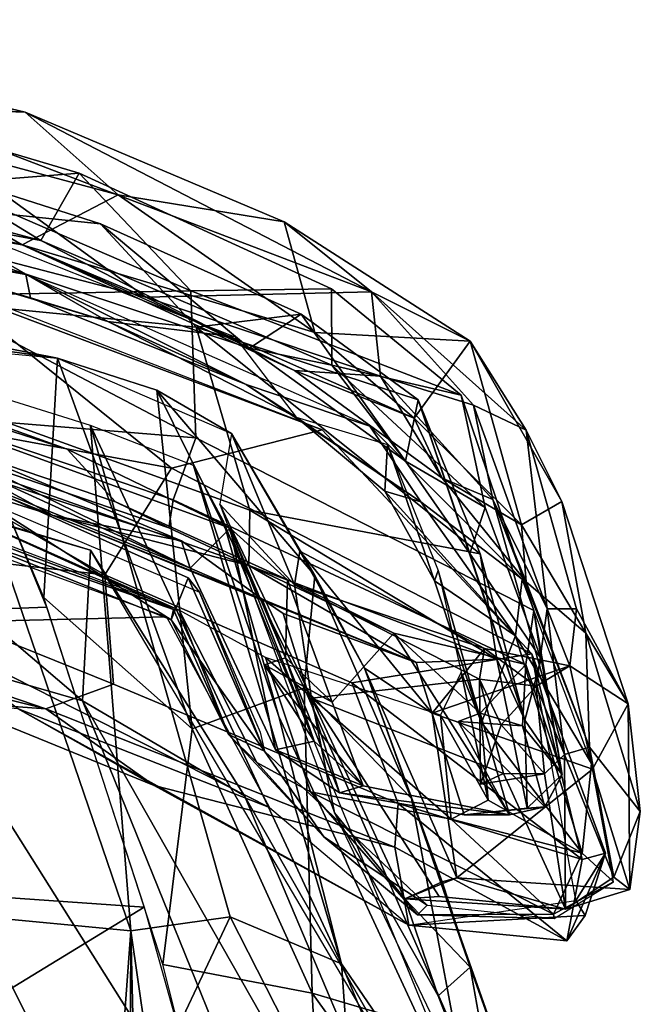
# Model space of a CAD drawing. Header units: millimetres. Extents: x 15 to 2860, y 25 to 553.
# Tile 33 of 33: x 2766 to 2860, y 398 to 546. Entities that reach past the tile are written whole.
import ezdxf

# ---------------------------------------------------------------- set-up
doc = ezdxf.new("R2010")
doc.units = ezdxf.units.MM
doc.layers.add('Cozy Chair', color=7, linetype='Continuous', true_color=0x000000)

msp = doc.modelspace()

# ---------------------------------------------------------------- linework, layer by layer
at = {"layer": 'Cozy Chair'}
for points in [[(2745.45, 533.28, 828.64), (2709.29, 545.94, 834.82), (2767.3, 532.06, 831.63)], [(2709.29, 545.94, 834.82), (2730.11, 533.41, 844.27), (2767.3, 532.06, 831.63)], [(2769.63, 512.83, 837.01), (2732.22, 535.71, 828.45), (2716.6, 526.92, 840.37)], [(2755.01, 521.34, 806.22), (2732.22, 535.71, 828.45), (2775.39, 522.91, 825.3)], [(2732.22, 535.71, 828.45), (2769.63, 512.83, 837.01), (2775.39, 522.91, 825.3)], [(2714.36, 525.9, 851.76), (2766.83, 512.2, 849.96), (2730.11, 533.41, 844.27)], [(2781.22, 519.7, 840.27), (2730.11, 533.41, 844.27), (2766.83, 512.2, 849.96)], [(2730.11, 533.41, 844.27), (2781.22, 519.7, 840.27), (2767.3, 532.06, 831.63)], [(2785.41, 504.33, 841.39), (2730.48, 518.64, 847.29), (2745.45, 533.28, 828.64)], [(2767.3, 532.06, 831.63), (2819.23, 505.15, 820.68), (2745.45, 533.28, 828.64)], [(2785.41, 504.33, 841.39), (2745.45, 533.28, 828.64), (2819.23, 505.15, 820.68)], [(2819.23, 505.15, 820.68), (2767.3, 532.06, 831.63), (2806.16, 515.65, 827.33)], [(2781.22, 519.7, 840.27), (2806.16, 515.65, 827.33), (2767.3, 532.06, 831.63)], [(2778.61, 515.33, 821.96), (2729.28, 520.43, 837.44), (2738.72, 528.09, 825)], [(2736.68, 505.32, 755.88), (2792.95, 499.85, 796.07), (2778.61, 515.33, 821.96), (2738.72, 528.09, 825)], [(2714.36, 525.9, 851.76), (2730.48, 518.64, 847.29), (2766.83, 512.2, 849.96)], [(2769.63, 512.83, 837.01), (2716.6, 526.92, 840.37), (2729.28, 520.43, 837.44)], [(2755.01, 521.34, 806.22), (2775.39, 522.91, 825.3), (2792.15, 505.29, 797.91)], [(2813.29, 494.13, 832.02), (2813.24, 505.6, 820.68), (2775.39, 522.91, 825.3), (2769.63, 512.83, 837.01)], [(2775.39, 522.91, 825.3), (2813.24, 505.6, 820.68), (2792.15, 505.29, 797.91)], [(2724.43, 515.54, 843.48), (2767.38, 507.76, 845.47), (2703.99, 522.55, 847.67)], [(2755.01, 521.34, 806.22), (2792.15, 505.29, 797.91), (2752.25, 504.6, 753.96)], [(2800.93, 496.71, 831.09), (2729.28, 520.43, 837.44), (2778.61, 515.33, 821.96)], [(2769.63, 512.83, 837.01), (2729.28, 520.43, 837.44), (2800.93, 496.71, 831.09)], [(2810.73, 499.05, 844.16), (2781.22, 519.7, 840.27), (2766.83, 512.2, 849.96)], [(2806.16, 515.65, 827.33), (2781.22, 519.7, 840.27), (2810.73, 499.05, 844.16)], [(2766.83, 512.2, 849.96), (2730.48, 518.64, 847.29), (2785.41, 504.33, 841.39)], [(2750.56, 517.48, 822.72), (2779.69, 500.7, 828.08), (2730.11, 515.46, 832.05)], [(2779.69, 500.7, 828.08), (2750.56, 517.48, 822.72), (2798.76, 498.39, 818.37)], [(2768.12, 504.23, 842.08), (2767.38, 507.76, 845.47), (2724.43, 515.54, 843.48)], [(2768.12, 504.23, 842.08), (2724.43, 515.54, 843.48), (2730.11, 515.46, 832.05)], [(2756.02, 505.42, 845.46), (2811.85, 484.44, 842.06), (2728.83, 516.63, 846)], [(2768.12, 504.23, 842.08), (2730.11, 515.46, 832.05), (2779.69, 500.7, 828.08)], [(2778.61, 515.33, 821.96), (2808.69, 501.81, 817.98), (2800.93, 496.71, 831.09)], [(2792.95, 499.85, 796.07), (2808.69, 501.81, 817.98), (2778.61, 515.33, 821.96)], [(2819.23, 505.15, 820.68), (2806.16, 515.65, 827.33), (2834.02, 497.73, 819.81)], [(2806.16, 515.65, 827.33), (2810.73, 499.05, 844.16), (2834.02, 497.73, 819.81)], [(2769.63, 512.83, 837.01), (2800.93, 496.71, 831.09), (2813.29, 494.13, 832.02)], [(2825.64, 486.18, 841.16), (2766.83, 512.2, 849.96), (2807.69, 493.34, 840.88)], [(2766.83, 512.2, 849.96), (2825.64, 486.18, 841.16), (2810.73, 499.05, 844.16)], [(2807.69, 493.34, 840.88), (2766.83, 512.2, 849.96), (2785.41, 504.33, 841.39)], [(2688.55, 506.9, 482.94), (2772.17, 495.2, 493.75), (2753.37, 498.91, 487.77)], [(2707.1, 501.32, 486.98), (2772.17, 495.2, 493.75), (2688.55, 506.9, 482.94)], [(2800.45, 491.26, 839.53), (2767.38, 507.76, 845.47), (2768.12, 504.23, 842.08)], [(2767.38, 507.76, 845.47), (2800.45, 491.26, 839.53), (2818.99, 485.02, 839.66)], [(2733.34, 489.01, 795.25), (2789.23, 478.71, 811.12), (2756.02, 505.42, 845.46)], [(2753.06, 489.71, 718.51), (2800.99, 472.4, 722.56), (2792.95, 499.85, 796.07), (2736.68, 505.32, 755.88)], [(2792.15, 505.29, 797.91), (2792.89, 483.23, 730.83), (2752.25, 504.6, 753.96)], [(2811.85, 484.44, 842.06), (2756.02, 505.42, 845.46), (2789.23, 478.71, 811.12)], [(2820.56, 492.48, 826.28), (2785.41, 504.33, 841.39), (2819.23, 505.15, 820.68)], [(2792.15, 505.29, 797.91), (2813.24, 505.6, 820.68), (2832.7, 489.65, 807.55)], [(2792.89, 483.23, 730.83), (2792.15, 505.29, 797.91), (2832.7, 489.65, 807.55), (2843.56, 457.35, 728.68)], [(2813.29, 494.13, 832.02), (2832.7, 489.65, 807.55), (2813.24, 505.6, 820.68)], [(2842.44, 484.38, 794.55), (2819.23, 505.15, 820.68), (2834.02, 497.73, 819.81)], [(2834.51, 488.13, 806.1), (2819.23, 505.15, 820.68), (2842.44, 484.38, 794.55)], [(2820.56, 492.48, 826.28), (2819.23, 505.15, 820.68), (2834.51, 488.13, 806.1)], [(2773.61, 481.53, 568.67), (2703.04, 504.35, 571.65), (2735.33, 495.3, 572.79)], [(2798.06, 469.68, 565.43), (2703.04, 504.35, 571.65), (2773.61, 481.53, 568.67)], [(2703.04, 504.35, 571.65), (2792.02, 463.71, 567.25), (2727.89, 489.55, 571.32)], [(2703.04, 504.35, 571.65), (2798.06, 469.68, 565.43), (2792.02, 463.71, 567.25)], [(2792.89, 483.23, 730.83), (2752.34, 486.55, 689.53), (2752.25, 504.6, 753.96)], [(2779.69, 500.7, 828.08), (2800.45, 491.26, 839.53), (2768.12, 504.23, 842.08)], [(2807.69, 493.34, 840.88), (2785.41, 504.33, 841.39), (2820.56, 492.48, 826.28)], [(2807.93, 486.33, 824.05), (2779.69, 500.7, 828.08), (2798.76, 498.39, 818.37)], [(2807.93, 486.33, 824.05), (2800.45, 491.26, 839.53), (2779.69, 500.7, 828.08)], [(2808.69, 501.81, 817.98), (2792.95, 499.85, 796.07), (2826.25, 488.96, 805.97)], [(2808.69, 501.81, 817.98), (2824.32, 479.76, 821.7), (2800.93, 496.71, 831.09)], [(2824.32, 479.76, 821.7), (2808.69, 501.81, 817.98), (2826.25, 488.96, 805.97)], [(2835.55, 465.85, 756.09), (2792.95, 499.85, 796.07), (2800.99, 472.4, 722.56)], [(2826.25, 488.96, 805.97), (2792.95, 499.85, 796.07), (2835.55, 465.85, 756.09)], [(2834.02, 497.73, 819.81), (2810.73, 499.05, 844.16), (2825.64, 486.18, 841.16)], [(2770.1, 459.33, 467.09), (2753.37, 498.91, 487.77), (2772.17, 495.2, 493.75)], [(2834.02, 497.73, 819.81), (2825.64, 486.18, 841.16), (2841.72, 470.21, 824.49)], [(2847.77, 473.68, 798.22), (2842.44, 484.38, 794.55), (2834.02, 497.73, 819.81)], [(2834.02, 497.73, 819.81), (2841.72, 470.21, 824.49), (2847.77, 473.68, 798.22)], [(2748.02, 457, 458.59), (2754.28, 497.26, 486.85), (2770.49, 457.84, 466.5)], [(2824.32, 479.76, 821.7), (2813.29, 494.13, 832.02), (2800.93, 496.71, 831.09)], [(2735.33, 495.3, 572.79), (2748.56, 484.58, 615.42), (2780.86, 473.63, 609.13), (2773.61, 481.53, 568.67)], [(2770.1, 459.33, 467.09), (2772.17, 495.2, 493.75), (2792.34, 439.62, 465.74)], [(2772.17, 495.2, 493.75), (2798.23, 483.9, 520.72), (2787.05, 490.41, 501.75)], [(2772.17, 495.2, 493.75), (2787.05, 490.41, 501.75), (2792.34, 439.62, 465.74)], [(2829.81, 477.21, 830.59), (2807.69, 493.34, 840.88), (2820.56, 492.48, 826.28)], [(2825.64, 486.18, 841.16), (2807.69, 493.34, 840.88), (2829.81, 477.21, 830.59)], [(2824.32, 479.76, 821.7), (2836.29, 472.8, 814.33), (2813.29, 494.13, 832.02)], [(2813.29, 494.13, 832.02), (2836.29, 472.8, 814.33), (2832.7, 489.65, 807.55)], [(2783.12, 409.33, 453.18), (2754.86, 492.04, 493.25), (2759.97, 411.53, 445.55)], [(2777.09, 485.12, 501.26), (2754.86, 492.04, 493.25), (2783.12, 409.33, 453.18)], [(2820.56, 492.48, 826.28), (2834.51, 488.13, 806.1), (2837.42, 474, 810.17)], [(2820.56, 492.48, 826.28), (2837.42, 474, 810.17), (2829.81, 477.21, 830.59)], [(2787.05, 490.41, 501.75), (2809.16, 445.75, 485.22), (2792.34, 439.62, 465.74)], [(2810.75, 462.58, 512.38), (2809.16, 445.75, 485.22), (2787.05, 490.41, 501.75)], [(2798.23, 483.9, 520.72), (2810.75, 462.58, 512.38), (2787.05, 490.41, 501.75)], [(2826.63, 473.63, 830.17), (2818.99, 485.02, 839.66), (2800.45, 491.26, 839.53)], [(2807.93, 486.33, 824.05), (2826.63, 473.63, 830.17), (2800.45, 491.26, 839.53)], [(2696.84, 489.86, 572.4), (2788.5, 456.42, 566.96), (2749.43, 455.48, 570.68)], [(2779.26, 462.69, 760.29), (2733.34, 489.01, 795.25), (2724.62, 468.86, 724.61)], [(2792.02, 463.71, 567.25), (2743.66, 487.43, 580.15), (2727.89, 489.55, 571.32)], [(2779.26, 462.69, 760.29), (2789.23, 478.71, 811.12), (2733.34, 489.01, 795.25)], [(2753.06, 489.71, 718.51), (2756.32, 479.87, 679.54), (2800.86, 464.1, 685.23), (2800.99, 472.4, 722.56)], [(2824.32, 479.76, 821.7), (2826.25, 488.96, 805.97), (2833.99, 465.9, 805.34)], [(2842.24, 440.9, 746.42), (2833.99, 465.9, 805.34), (2826.25, 488.96, 805.97)], [(2842.24, 440.9, 746.42), (2826.25, 488.96, 805.97), (2835.55, 465.85, 756.09)], [(2836.29, 472.8, 814.33), (2844.69, 450.09, 768.23), (2843.56, 457.35, 728.68), (2832.7, 489.65, 807.55)], [(2743.66, 487.43, 580.15), (2790.76, 467.79, 580.96), (2738.5, 484.87, 605.16)], [(2792.02, 463.71, 567.25), (2790.76, 467.79, 580.96), (2743.66, 487.43, 580.15)], [(2837.42, 474, 810.17), (2834.51, 488.13, 806.1), (2845.55, 457.59, 732.65)], [(2845.55, 457.59, 732.65), (2834.51, 488.13, 806.1), (2842.44, 484.38, 794.55)], [(2788.84, 469.74, 646.46), (2747.8, 483.81, 647.46), (2752.34, 486.55, 689.53), (2789.47, 473.97, 690.37)], [(2789.47, 473.97, 690.37), (2752.34, 486.55, 689.53), (2792.89, 483.23, 730.83)], [(2821.65, 482.23, 805.42), (2821.21, 475.27, 816.83), (2807.93, 486.33, 824.05)], [(2807.93, 486.33, 824.05), (2821.21, 475.27, 816.83), (2826.63, 473.63, 830.17)], [(2841.72, 470.21, 824.49), (2825.64, 486.18, 841.16), (2829.81, 477.21, 830.59)], [(2777.11, 466.38, 491.15), (2713.45, 485.6, 485.35), (2734.9, 478.73, 497.49)], [(2738.5, 484.87, 605.16), (2771.48, 471.61, 639.06), (2729.96, 484.57, 635.5)], [(2771.48, 471.61, 639.06), (2756.32, 479.87, 679.54), (2729.96, 484.57, 635.5)], [(2790.76, 467.79, 580.96), (2771.48, 471.61, 639.06), (2738.5, 484.87, 605.16)], [(2788.84, 469.74, 646.46), (2780.86, 473.63, 609.13), (2748.56, 484.58, 615.42), (2747.8, 483.81, 647.46)], [(2777.09, 485.12, 501.26), (2798.02, 411.43, 463.4), (2814.72, 404.39, 475.6)], [(2792.54, 479.09, 520.36), (2777.09, 485.12, 501.26), (2814.72, 404.39, 475.6)], [(2783.12, 409.33, 453.18), (2798.02, 411.43, 463.4), (2777.09, 485.12, 501.26)], [(2843.27, 450.86, 804.85), (2811.85, 484.44, 842.06), (2789.23, 478.71, 811.12)], [(2826.63, 473.63, 830.17), (2841.84, 462.03, 816.19), (2818.99, 485.02, 839.66)], [(2857.73, 443.34, 729.94), (2849.98, 457.59, 730.07), (2842.44, 484.38, 794.55), (2847.77, 473.68, 798.22)], [(2845.55, 457.59, 732.65), (2842.44, 484.38, 794.55), (2849.98, 457.59, 730.07)], [(2789.52, 457.52, 570.47), (2713.68, 483.96, 574.7), (2722.22, 482.77, 570.86)], [(2789.52, 457.52, 570.47), (2752.06, 474.46, 573.31), (2713.68, 483.96, 574.7)], [(2722.22, 482.77, 570.86), (2789.19, 455.98, 566.58), (2789.52, 457.52, 570.47)], [(2722.22, 482.77, 570.86), (2750.12, 480.83, 568.79), (2789.19, 455.98, 566.58)], [(2792.89, 483.23, 730.83), (2843.56, 457.35, 728.68), (2842.37, 449.25, 689.56), (2789.47, 473.97, 690.37)], [(2796.5, 473.31, 541.98), (2807.7, 461.18, 598.77), (2798.23, 483.9, 520.72)], [(2798.23, 483.9, 520.72), (2807.7, 461.18, 598.77), (2808.5, 466.24, 582.13)], [(2810.75, 462.58, 512.38), (2798.23, 483.9, 520.72), (2808.5, 466.24, 582.13), (2818.17, 448.73, 562.39)], [(2773.61, 481.53, 568.67), (2780.86, 473.63, 609.13), (2806.64, 461.93, 600.47), (2798.06, 469.68, 565.43)], [(2828.68, 461.78, 798.42), (2821.21, 475.27, 816.83), (2821.65, 482.23, 805.42)], [(2828.68, 461.78, 798.42), (2821.65, 482.23, 805.42), (2829.25, 463.36, 765.08)], [(2731.05, 479.97, 584.74), (2752.06, 474.46, 573.31), (2790.39, 457.43, 580)], [(2789.19, 455.98, 566.58), (2750.12, 480.83, 568.79), (2791.73, 462.23, 565.83)], [(2793.43, 460.11, 577.33), (2791.73, 462.23, 565.83), (2750.12, 480.83, 568.79), (2755.51, 476.19, 581.13)], [(2771.48, 471.61, 639.06), (2800.86, 464.1, 685.23), (2756.32, 479.87, 679.54)], [(2775.91, 443.79, 507.88), (2734.9, 478.73, 497.49), (2748.42, 451.72, 507.69)], [(2777.11, 466.38, 491.15), (2734.9, 478.73, 497.49), (2775.91, 443.79, 507.88)], [(2816.27, 446.51, 757.25), (2843.27, 450.86, 804.85), (2789.23, 478.71, 811.12), (2779.26, 462.69, 760.29)], [(2805.36, 441.46, 504.58), (2792.54, 479.09, 520.36), (2814.72, 404.39, 475.6)], [(2792.54, 479.09, 520.36), (2805.36, 441.46, 504.58), (2796.99, 470.86, 537.42)], [(2833.99, 465.9, 805.34), (2836.29, 472.8, 814.33), (2824.32, 479.76, 821.7)], [(2829.81, 477.21, 830.59), (2837.42, 474, 810.17), (2842.45, 461.65, 812.16)], [(2841.72, 470.21, 824.49), (2829.81, 477.21, 830.59), (2842.45, 461.65, 812.16)], [(2790.39, 457.43, 580), (2752.06, 474.46, 573.31), (2789.52, 457.52, 570.47)], [(2842.37, 449.25, 689.56), (2822.58, 453.95, 638), (2788.84, 469.74, 646.46), (2789.47, 473.97, 690.37)], [(2840.84, 453.55, 801.45), (2821.21, 475.27, 816.83), (2828.68, 461.78, 798.42)], [(2826.63, 473.63, 830.17), (2821.21, 475.27, 816.83), (2840.84, 453.55, 801.45)], [(2837.42, 474, 810.17), (2845.55, 457.59, 732.65), (2848.17, 435.75, 718.82)], [(2851.92, 436.87, 755.14), (2837.42, 474, 810.17), (2848.17, 435.75, 718.82)], [(2842.45, 461.65, 812.16), (2837.42, 474, 810.17), (2851.92, 436.87, 755.14)], [(2788.84, 469.74, 646.46), (2822.58, 453.95, 638), (2806.64, 461.93, 600.47), (2780.86, 473.63, 609.13)], [(2810.22, 444.21, 589.91), (2796.5, 473.31, 541.98), (2813.7, 427.03, 514.7)], [(2807.7, 461.18, 598.77), (2796.5, 473.31, 541.98), (2810.22, 444.21, 589.91)], [(2841.84, 462.03, 816.19), (2826.63, 473.63, 830.17), (2840.84, 453.55, 801.45)], [(2833.99, 465.9, 805.34), (2844.69, 450.09, 768.23), (2836.29, 472.8, 814.33)], [(2851.36, 453.98, 795.89), (2847.77, 473.68, 798.22), (2841.72, 470.21, 824.49)], [(2847.77, 473.68, 798.22), (2851.36, 453.98, 795.89), (2857.73, 443.34, 729.94)], [(2771.48, 471.61, 639.06), (2825.94, 449.56, 660.03), (2800.86, 464.1, 685.23)], [(2802.85, 459.06, 615.53), (2825.94, 449.56, 660.03), (2771.48, 471.61, 639.06)], [(2790.76, 467.79, 580.96), (2802.85, 459.06, 615.53), (2771.48, 471.61, 639.06)], [(2800.99, 472.4, 722.56), (2800.86, 464.1, 685.23), (2838.05, 450.05, 708.36)], [(2800.99, 472.4, 722.56), (2838.05, 450.05, 708.36), (2835.55, 465.85, 756.09)], [(2798.06, 469.68, 565.43), (2804.85, 436.45, 567.84), (2792.02, 463.71, 567.25)], [(2838.89, 369.1, 489.9), (2796.99, 470.86, 537.42), (2805.36, 441.46, 504.58)], [(2798.06, 469.68, 565.43), (2810.63, 437.74, 568.5), (2804.85, 436.45, 567.84)], [(2798.06, 469.68, 565.43), (2806.64, 461.93, 600.47), (2806.32, 450.27, 577.15)], [(2798.06, 469.68, 565.43), (2806.32, 450.27, 577.15), (2810.63, 437.74, 568.5)], [(2851.36, 453.98, 795.89), (2841.72, 470.21, 824.49), (2842.45, 461.65, 812.16)], [(2724.62, 458.27, 675.53), (2770.39, 442.62, 658.58), (2780.53, 446.31, 704.2), (2724.62, 468.86, 724.61)], [(2724.62, 468.86, 724.61), (2780.53, 446.31, 704.2), (2779.26, 462.69, 760.29)], [(2790.76, 467.79, 580.96), (2792.02, 463.71, 567.25), (2802.85, 459.06, 615.53)], [(2777.11, 466.38, 491.15), (2775.91, 443.79, 507.88), (2800.18, 429.55, 498.58)], [(2834.95, 368.51, 487.71), (2777.11, 466.38, 491.15), (2800.18, 429.55, 498.58)], [(2807.7, 461.18, 598.77), (2836.16, 451.65, 653.45), (2808.5, 466.24, 582.13)], [(2828.35, 441.96, 600.73), (2818.17, 448.73, 562.39), (2808.5, 466.24, 582.13)], [(2828.35, 441.96, 600.73), (2808.5, 466.24, 582.13), (2836.16, 451.65, 653.45)], [(2833.99, 465.9, 805.34), (2842.24, 440.9, 746.42), (2844.69, 450.09, 768.23)], [(2835.55, 465.85, 756.09), (2838.05, 450.05, 708.36), (2842.24, 440.9, 746.42)], [(2802.85, 459.06, 615.53), (2792.02, 463.71, 567.25), (2804.85, 436.45, 567.84), (2814.45, 430.04, 603.17)], [(2825.94, 449.56, 660.03), (2838.05, 450.05, 708.36), (2800.86, 464.1, 685.23)], [(2816.27, 446.51, 757.25), (2779.26, 462.69, 760.29), (2780.53, 446.31, 704.2), (2823.21, 428.44, 704.94)], [(2791.73, 462.23, 565.83), (2803.21, 436.25, 566.33), (2789.19, 455.98, 566.58)], [(2793.43, 460.11, 577.33), (2803.21, 436.25, 566.33), (2791.73, 462.23, 565.83)], [(2809.16, 445.75, 485.22), (2810.75, 462.58, 512.38), (2825.25, 429.16, 499.07)], [(2825.25, 429.16, 499.07), (2810.75, 462.58, 512.38), (2818.17, 448.73, 562.39)], [(2835.71, 440.57, 748.24), (2828.68, 461.78, 798.42), (2829.25, 463.36, 765.08)], [(2832.7, 448.13, 722.56), (2835.71, 440.57, 748.24), (2829.25, 463.36, 765.08)], [(2806.64, 461.93, 600.47), (2813.35, 443.59, 602.74), (2806.32, 450.27, 577.15)], [(2813.35, 443.59, 602.74), (2806.64, 461.93, 600.47), (2822.58, 453.95, 638)], [(2807.7, 461.18, 598.77), (2835.41, 447.05, 661.32), (2836.16, 451.65, 653.45)], [(2835.41, 447.05, 661.32), (2807.7, 461.18, 598.77), (2810.22, 444.21, 589.91)], [(2835.71, 440.57, 748.24), (2840.84, 453.55, 801.45), (2828.68, 461.78, 798.42)], [(2840.84, 453.55, 801.45), (2852.2, 434.42, 753.9), (2841.84, 462.03, 816.19)], [(2851.36, 453.98, 795.89), (2842.45, 461.65, 812.16), (2851.92, 436.87, 755.14)], [(2787.92, 404.26, 443.2), (2770.1, 459.33, 467.09), (2792.34, 439.62, 465.74)], [(2793.43, 460.11, 577.33), (2802.56, 439.12, 574.71), (2803.21, 436.25, 566.33)], [(2724.62, 458.27, 675.53), (2712.21, 456.96, 627.2), (2770.39, 442.62, 658.58)], [(2770.49, 457.84, 466.5), (2785.13, 412.85, 445.62), (2747.21, 415.53, 435.49), (2748.02, 457, 458.59)], [(2806, 456.89, 614.59), (2825.94, 449.56, 660.03), (2802.85, 459.06, 615.53)], [(2802.85, 459.06, 615.53), (2814.45, 430.04, 603.17), (2806, 456.89, 614.59)], [(2770.39, 442.62, 658.58), (2712.21, 456.96, 627.2), (2755.79, 443.65, 592.08)], [(2803.93, 427.8, 568.22), (2749.43, 455.48, 570.68), (2788.5, 456.42, 566.96)], [(2797.78, 438.76, 566.89), (2789.52, 457.52, 570.47), (2789.19, 455.98, 566.58)], [(2790.39, 457.43, 580), (2789.52, 457.52, 570.47), (2797.78, 438.76, 566.89)], [(2802.03, 434.58, 585.41), (2790.39, 457.43, 580), (2797.78, 438.76, 566.89)], [(2790.39, 457.43, 580), (2802.03, 434.58, 585.41), (2810.11, 430.15, 612.08), (2803.36, 450.31, 620.09)], [(2833.11, 426.7, 654.68), (2825.94, 449.56, 660.03), (2806, 456.89, 614.59), (2814.45, 430.04, 603.17)], [(2847.84, 432.78, 716.66), (2842.37, 449.25, 689.56), (2843.56, 457.35, 728.68)], [(2844.69, 450.09, 768.23), (2847.84, 432.78, 716.66), (2843.56, 457.35, 728.68)], [(2848.17, 435.75, 718.82), (2845.55, 457.59, 732.65), (2843.94, 446.02, 687.66)], [(2843.94, 446.02, 687.66), (2845.55, 457.59, 732.65), (2848.95, 449.08, 687.85)], [(2845.55, 457.59, 732.65), (2849.98, 457.59, 730.07), (2848.95, 449.08, 687.85)], [(2848.95, 449.08, 687.85), (2849.98, 457.59, 730.07), (2857.73, 443.34, 729.94)], [(2749.43, 455.48, 570.68), (2803.93, 427.8, 568.22), (2766.13, 442.66, 574.74)], [(2797.78, 438.76, 566.89), (2789.19, 455.98, 566.58), (2803.21, 436.25, 566.33)], [(2839.92, 426.72, 658.31), (2817.96, 431.07, 599.37), (2813.35, 443.59, 602.74), (2822.58, 453.95, 638)], [(2839.92, 426.72, 658.31), (2822.58, 453.95, 638), (2835.55, 441.94, 661.41)], [(2842.37, 449.25, 689.56), (2835.55, 441.94, 661.41), (2822.58, 453.95, 638)], [(2850.82, 420.95, 718.84), (2840.84, 453.55, 801.45), (2835.71, 440.57, 748.24)], [(2850.82, 420.95, 718.84), (2852.2, 434.42, 753.9), (2840.84, 453.55, 801.45)], [(2859.54, 427.22, 726.99), (2851.36, 453.98, 795.89), (2851.92, 436.87, 755.14)], [(2857.73, 443.34, 729.94), (2851.36, 453.98, 795.89), (2859.54, 427.22, 726.99)], [(2748.42, 451.72, 507.69), (2737.45, 386.49, 490.08), (2816.39, 343.85, 500.64)], [(2816.39, 343.85, 500.64), (2775.91, 443.79, 507.88), (2748.42, 451.72, 507.69)], [(2810.11, 430.15, 612.08), (2831.16, 426.06, 669.18), (2803.36, 450.31, 620.09)], [(2831.16, 426.06, 669.18), (2829.59, 441.68, 682.42), (2803.36, 450.31, 620.09)], [(2850.82, 420.01, 724.45), (2843.27, 450.86, 804.85), (2816.27, 446.51, 757.25)], [(2848.95, 449.08, 687.85), (2828.35, 441.96, 600.73), (2836.16, 451.65, 653.45)], [(2835.41, 447.05, 661.32), (2843.94, 446.02, 687.66), (2836.16, 451.65, 653.45)], [(2843.94, 446.02, 687.66), (2848.95, 449.08, 687.85), (2836.16, 451.65, 653.45)], [(2850.82, 420.01, 724.45), (2854.33, 420.98, 718.9), (2843.27, 450.86, 804.85)], [(2843.27, 450.86, 804.85), (2854.33, 420.98, 718.9), (2849.89, 413.88, 686.31)], [(2803.18, 449.22, 579.78), (2810.63, 437.74, 568.5), (2806.32, 450.27, 577.15)], [(2813.35, 443.59, 602.74), (2803.18, 449.22, 579.78), (2806.32, 450.27, 577.15)], [(2817.96, 431.07, 599.37), (2810.63, 437.74, 568.5), (2803.18, 449.22, 579.78)], [(2817.96, 431.07, 599.37), (2803.18, 449.22, 579.78), (2813.35, 443.59, 602.74)], [(2838.05, 450.05, 708.36), (2825.94, 449.56, 660.03), (2833.11, 426.7, 654.68), (2842.6, 427.73, 694.93)], [(2828.35, 441.96, 600.73), (2848.95, 449.08, 687.85), (2852.36, 433.56, 667.47)], [(2842.37, 449.25, 689.56), (2841.9, 440.08, 689.33), (2835.55, 441.94, 661.41)], [(2838.05, 450.05, 708.36), (2842.6, 427.73, 694.93), (2842.24, 440.9, 746.42)], [(2847.84, 432.78, 716.66), (2841.9, 440.08, 689.33), (2842.37, 449.25, 689.56)], [(2842.24, 440.9, 746.42), (2847.84, 432.78, 716.66), (2844.69, 450.09, 768.23)], [(2848.95, 449.08, 687.85), (2857.73, 443.34, 729.94), (2852.36, 433.56, 667.47)], [(2818.17, 448.73, 562.39), (2829.85, 416.69, 545.4), (2825.25, 429.16, 499.07)], [(2829.85, 416.69, 545.4), (2818.17, 448.73, 562.39), (2832.05, 417.27, 577.33)], [(2818.17, 448.73, 562.39), (2828.35, 441.96, 600.73), (2832.05, 417.27, 577.33)], [(2832.7, 448.13, 722.56), (2829.59, 441.68, 682.42), (2836.74, 428.92, 705.35)], [(2836.74, 428.92, 705.35), (2835.71, 440.57, 748.24), (2832.7, 448.13, 722.56)], [(2770.39, 442.62, 658.58), (2822.71, 421.89, 670.57), (2823.21, 428.44, 704.94), (2780.53, 446.31, 704.2)], [(2839.01, 432.9, 659.73), (2835.41, 447.05, 661.32), (2810.22, 444.21, 589.91)], [(2823.21, 428.44, 704.94), (2850.82, 420.01, 724.45), (2816.27, 446.51, 757.25)], [(2838.69, 440.21, 688.51), (2843.94, 446.02, 687.66), (2835.41, 447.05, 661.32)], [(2835.59, 431.34, 663.04), (2835.41, 447.05, 661.32), (2839.01, 432.9, 659.73)], [(2838.69, 440.21, 688.51), (2835.41, 447.05, 661.32), (2835.59, 431.34, 663.04)], [(2843.94, 446.02, 687.66), (2838.69, 440.21, 688.51), (2845.15, 432.88, 688.27)], [(2848.17, 435.75, 718.82), (2843.94, 446.02, 687.66), (2845.15, 432.88, 688.27)], [(2792.34, 439.62, 465.74), (2809.16, 445.75, 485.22), (2810.32, 400, 454.43)], [(2809.16, 445.75, 485.22), (2825.25, 429.16, 499.07), (2831.95, 393.56, 473.43)], [(2809.16, 445.75, 485.22), (2831.95, 393.56, 473.43), (2810.32, 400, 454.43)], [(2786.66, 431.14, 592.06), (2770.39, 442.62, 658.58), (2755.79, 443.65, 592.08)], [(2766.13, 442.66, 574.74), (2786.66, 431.14, 592.06), (2755.79, 443.65, 592.08)], [(2847.42, 318.01, 496.55), (2775.91, 443.79, 507.88), (2816.39, 343.85, 500.64)], [(2847.42, 318.01, 496.55), (2800.18, 429.55, 498.58), (2775.91, 443.79, 507.88)], [(2824.21, 414.12, 550.06), (2829.37, 414.48, 593.99), (2810.22, 444.21, 589.91)], [(2813.7, 427.03, 514.7), (2824.21, 414.12, 550.06), (2810.22, 444.21, 589.91)], [(2848.34, 412.59, 650.98), (2839.01, 432.9, 659.73), (2810.22, 444.21, 589.91), (2829.37, 414.48, 593.99)], [(2852.36, 433.56, 667.47), (2857.73, 443.34, 729.94), (2857.99, 415.52, 668.12)], [(2857.73, 443.34, 729.94), (2859.54, 427.22, 726.99), (2857.99, 415.52, 668.12)], [(2766.13, 442.66, 574.74), (2824.84, 410.15, 588.45), (2786.66, 431.14, 592.06)], [(2824.84, 410.15, 588.45), (2766.13, 442.66, 574.74), (2803.93, 427.8, 568.22)], [(2786.66, 431.14, 592.06), (2822.71, 421.89, 670.57), (2770.39, 442.62, 658.58)], [(2805.36, 441.46, 504.58), (2814.72, 404.39, 475.6), (2838.89, 369.1, 489.9)], [(2852.36, 433.56, 667.47), (2832.05, 417.27, 577.33), (2828.35, 441.96, 600.73)], [(2829.59, 441.68, 682.42), (2831.16, 426.06, 669.18), (2836.74, 428.92, 705.35)], [(2841.9, 440.08, 689.33), (2832.25, 440.72, 662.72), (2835.55, 441.94, 661.41)], [(2839.92, 426.72, 658.31), (2835.55, 441.94, 661.41), (2832.25, 440.72, 662.72)], [(2839.92, 426.72, 658.31), (2832.25, 440.72, 662.72), (2845.23, 427.93, 686.12)], [(2832.25, 440.72, 662.72), (2841.9, 440.08, 689.33), (2845.23, 427.93, 686.12)], [(2845.15, 432.88, 688.27), (2838.69, 440.21, 688.51), (2835.59, 431.34, 663.04)], [(2836.74, 428.92, 705.35), (2850.82, 420.95, 718.84), (2835.71, 440.57, 748.24)], [(2845.23, 427.93, 686.12), (2841.9, 440.08, 689.33), (2847.84, 432.78, 716.66)], [(2847.84, 432.78, 716.66), (2842.24, 440.9, 746.42), (2842.6, 427.73, 694.93)], [(2810.32, 400, 454.43), (2787.92, 404.26, 443.2), (2792.34, 439.62, 465.74)], [(2803.21, 436.25, 566.33), (2812.09, 423.42, 576.87), (2797.78, 438.76, 566.89)], [(2797.78, 438.76, 566.89), (2812.09, 423.42, 576.87), (2802.03, 434.58, 585.41)], [(2804.85, 436.45, 567.84), (2810.63, 437.74, 568.5), (2817.96, 431.07, 599.37)], [(2827.58, 413.18, 584.72), (2812.09, 423.42, 576.87), (2803.21, 436.25, 566.33)], [(2814.45, 430.04, 603.17), (2804.85, 436.45, 567.84), (2817.96, 431.07, 599.37)], [(2848.34, 412.59, 650.98), (2848.17, 435.75, 718.82), (2845.15, 432.88, 688.27)], [(2848.17, 435.75, 718.82), (2855.58, 417.38, 696.58), (2851.92, 436.87, 755.14)], [(2855.58, 417.38, 696.58), (2848.17, 435.75, 718.82), (2848.34, 412.59, 650.98)], [(2859.54, 427.22, 726.99), (2851.92, 436.87, 755.14), (2855.58, 417.38, 696.58)], [(2802.03, 434.58, 585.41), (2812.09, 423.42, 576.87), (2826.12, 411.71, 594.35), (2810.11, 430.15, 612.08)], [(2850.82, 420.95, 718.84), (2855.51, 416.65, 698.89), (2852.2, 434.42, 753.9)], [(2832.05, 417.27, 577.33), (2852.36, 433.56, 667.47), (2857.99, 415.52, 668.12)], [(2839.01, 432.9, 659.73), (2845.15, 432.88, 688.27), (2835.59, 431.34, 663.04)], [(2848.34, 412.59, 650.98), (2845.15, 432.88, 688.27), (2839.01, 432.9, 659.73)], [(2842.6, 427.73, 694.93), (2845.23, 427.93, 686.12), (2847.84, 432.78, 716.66)], [(2824.84, 410.15, 588.45), (2822.71, 421.89, 670.57), (2786.66, 431.14, 592.06)], [(2826.12, 411.71, 594.35), (2846.51, 411.8, 662.94), (2810.11, 430.15, 612.08)], [(2846.51, 411.8, 662.94), (2831.16, 426.06, 669.18), (2810.11, 430.15, 612.08)], [(2817.96, 431.07, 599.37), (2839.92, 426.72, 658.31), (2814.45, 430.04, 603.17)], [(2839.92, 426.72, 658.31), (2833.11, 426.7, 654.68), (2814.45, 430.04, 603.17)], [(2834.95, 368.51, 487.71), (2800.18, 429.55, 498.58), (2847.42, 318.01, 496.55)], [(2823.21, 428.44, 704.94), (2822.71, 421.89, 670.57), (2848.53, 407.84, 667.62)], [(2850.82, 420.01, 724.45), (2823.21, 428.44, 704.94), (2848.53, 407.84, 667.62)], [(2831.95, 393.56, 473.43), (2825.25, 429.16, 499.07), (2845.31, 372.22, 488.6)], [(2845.31, 372.22, 488.6), (2825.25, 429.16, 499.07), (2834.02, 403.9, 518.56)], [(2829.85, 416.69, 545.4), (2834.02, 403.9, 518.56), (2825.25, 429.16, 499.07)], [(2850.82, 420.95, 718.84), (2836.74, 428.92, 705.35), (2831.16, 426.06, 669.18)], [(2813.7, 427.03, 514.7), (2839.54, 373.11, 494.33), (2829.23, 399.59, 517.13)], [(2813.7, 427.03, 514.7), (2829.23, 399.59, 517.13), (2824.21, 414.12, 550.06)], [(2839.92, 426.72, 658.31), (2845.23, 427.93, 686.12), (2833.11, 426.7, 654.68)], [(2845.23, 427.93, 686.12), (2842.6, 427.73, 694.93), (2833.11, 426.7, 654.68)], [(2857.99, 415.52, 668.12), (2859.54, 427.22, 726.99), (2855.58, 417.38, 696.58)], [(2846.51, 411.8, 662.94), (2850.82, 420.95, 718.84), (2831.16, 426.06, 669.18)], [(2826.12, 411.71, 594.35), (2812.09, 423.42, 576.87), (2827.58, 413.18, 584.72)], [(2822.71, 421.89, 670.57), (2824.84, 410.15, 588.45), (2848.53, 407.84, 667.62)], [(2846.51, 411.8, 662.94), (2855.51, 416.65, 698.89), (2850.82, 420.95, 718.84)], [(2848.53, 407.84, 667.62), (2854.33, 420.98, 718.9), (2850.82, 420.01, 724.45)], [(2851.28, 411.6, 663.69), (2854.33, 420.98, 718.9), (2848.53, 407.84, 667.62)], [(2854.33, 420.98, 718.9), (2851.28, 411.6, 663.69), (2849.89, 413.88, 686.31)], [(2829.85, 416.69, 545.4), (2832.05, 417.27, 577.33), (2824.21, 414.12, 550.06)], [(2832.05, 417.27, 577.33), (2848.34, 412.59, 650.98), (2824.21, 414.12, 550.06)], [(2834.02, 403.9, 518.56), (2829.85, 416.69, 545.4), (2824.21, 414.12, 550.06)], [(2832.05, 417.27, 577.33), (2857.99, 415.52, 668.12), (2848.34, 412.59, 650.98)], [(2846.51, 411.8, 662.94), (2846.64, 411.15, 645.25), (2855.51, 416.65, 698.89)], [(2857.99, 415.52, 668.12), (2855.58, 417.38, 696.58), (2848.34, 412.59, 650.98)], [(2747.21, 415.53, 435.49), (2785.13, 412.85, 445.62), (2759.16, 397.03, 431.09)], [(2848.34, 412.59, 650.98), (2829.37, 414.48, 593.99), (2824.21, 414.12, 550.06)], [(2834.02, 403.9, 518.56), (2824.21, 414.12, 550.06), (2829.23, 399.59, 517.13)], [(2851.28, 411.6, 663.69), (2824.84, 410.15, 588.45), (2849.89, 413.88, 686.31)], [(2785.13, 412.85, 445.62), (2793.36, 383.65, 439.75), (2759.16, 397.03, 431.09)], [(2826.12, 411.71, 594.35), (2827.58, 413.18, 584.72), (2846.64, 411.15, 645.25)], [(2759.97, 411.53, 445.55), (2750.46, 377.48, 435.4), (2780.36, 371.25, 441.38)], [(2759.97, 411.53, 445.55), (2780.36, 371.25, 441.38), (2783.12, 409.33, 453.18)], [(2798.02, 411.43, 463.4), (2783.12, 409.33, 453.18), (2786.41, 386.74, 446.44)], [(2798.02, 411.43, 463.4), (2786.41, 386.74, 446.44), (2816.87, 374.42, 461.93)], [(2814.72, 404.39, 475.6), (2798.02, 411.43, 463.4), (2816.87, 374.42, 461.93)], [(2851.28, 411.6, 663.69), (2848.53, 407.84, 667.62), (2824.84, 410.15, 588.45)], [(2826.12, 411.71, 594.35), (2846.64, 411.15, 645.25), (2846.51, 411.8, 662.94)], [(2782.49, 251.16, 439.76), (2783.12, 409.33, 453.18), (2780.36, 371.25, 441.38)], [(2784.81, 339.95, 439.07), (2783.12, 409.33, 453.18), (2782.49, 251.16, 439.76)], [(2786.41, 386.74, 446.44), (2783.12, 409.33, 453.18), (2784.81, 339.95, 439.07)], [(2796.72, 369.59, 438.37), (2787.92, 404.26, 443.2), (2810.32, 400, 454.43), (2812.13, 366.22, 444.91)], [(2814.72, 404.39, 475.6), (2816.87, 374.42, 461.93), (2840.25, 343.12, 474.62)], [(2838.89, 369.1, 489.9), (2814.72, 404.39, 475.6), (2840.25, 343.12, 474.62)], [(2834.02, 403.9, 518.56), (2829.23, 399.59, 517.13), (2839.54, 373.11, 494.33)], [(2845.31, 372.22, 488.6), (2834.02, 403.9, 518.56), (2839.54, 373.11, 494.33)], [(2810.32, 400, 454.43), (2831.95, 393.56, 473.43), (2831.72, 370.27, 460.87)], [(2810.32, 400, 454.43), (2831.72, 370.27, 460.87), (2812.13, 366.22, 444.91)]]:
    msp.add_3dface(points, dxfattribs=at)

doc.saveas('drawing.dxf')
